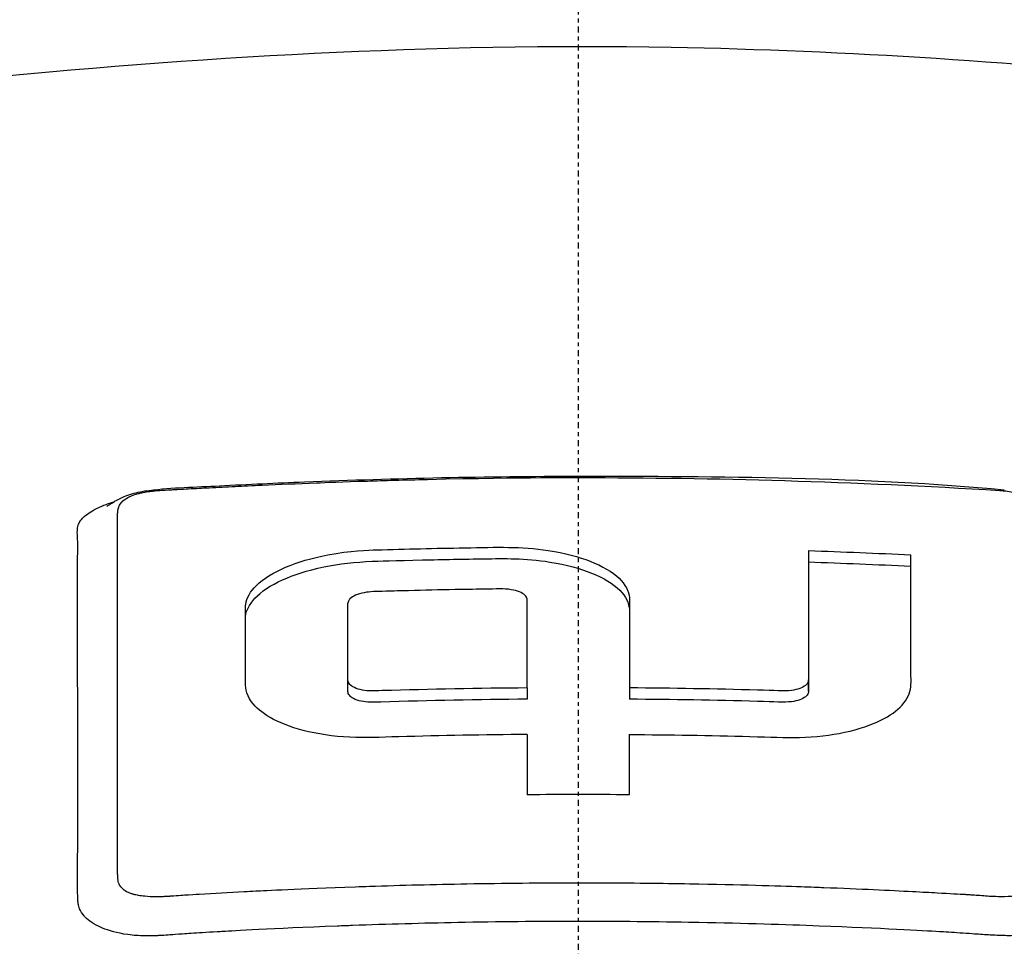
# Model space of a CAD drawing. Header units: millimetres. Extents: x 0 to 5219, y 0 to 2970.
# Tile 70 of 237: x 2779 to 2804, y 1003 to 1026. Entities that reach past the tile are written whole.
import ezdxf

# ---------------------------------------------------------------- set-up
doc = ezdxf.new("R2010")
doc.units = ezdxf.units.MM
doc.header["$LTSCALE"] = 0.2
doc.linetypes.add('CENTER2', pattern=[1.125, 0.75, -0.125, 0.125, -0.125])
doc.layers.add('02_Center Line', color=1, linetype='CENTER2')

# ---------------------------------------------------------------- blocks, each defined once
blk = doc.blocks.new('A$C04a8e599')
for p, q in [((0, 273.497), (0, 273.463)), ((10.664, 273.158), (10.664, 273.158)), ((-1.281, 270.127), (-1.281, 270.41)), ((-12.531, 269.918), (-12.531, 269.918)), ((-11.529, 270.092), (-11.531, 270.092)), ((-5.765, 268.394), (-5.765, 270.038)), ((-11.531, 269.386), (-11.531, 269.386)), ((-11.533, 269.195), (-11.533, 269.195)), ((-5.765, 268.112), (-5.765, 268.394)), ((5.765, 268.115), (5.765, 268.398)), ((-1.281, 268.199), (-1.281, 267.916)), ((1.281, 268.2), (1.281, 267.917)), ((-11.531, 267.777), (-11.53, 267.777)), ((-12.529, 267.604), (-12.529, 267.604))]:
    blk.add_line(p, q)
for centre, major_axis, ratio, start_param, end_param in [((-1.258, 128.002), (-0.02, 156.746), 0.000068, 0.480005, 0.500444), ((1.268, 127.998), (-0.011, -156.751), 0.000038, 2.641265, 2.661704), ((0.044, 166.643), (-139.821, -0.022), 0.707242, 4.703431, 4.721757)]:
    blk.add_ellipse(centre, major_axis=major_axis, ratio=ratio, start_param=start_param, end_param=end_param)
for points, knots in [([(-15.424, 283.408), (-9.643, 283.994), (-3.605, 284.341), (6.739, 284.152), (11.21, 283.845), (15.516, 283.409)], [0, 0, 0, 0, 1.779262, 1.779262, 3.10461, 3.10461, 3.10461, 3.10461]), ([(0.132, 252.922), (0.418, 252.922), (0.818, 252.923), (1.332, 252.928), (1.529, 252.93), (1.743, 252.932), (1.974, 252.935), (2.12, 252.937), (2.274, 252.94), (2.434, 252.942), (2.637, 252.946), (2.85, 252.95), (3.075, 252.954), (3.392, 252.961), (3.73, 252.969), (4.089, 252.979), (4.178, 252.982), (4.266, 252.984), (4.354, 252.987), (4.783, 252.999), (5.208, 253.014), (5.631, 253.029), (6.058, 253.045), (6.482, 253.063), (6.903, 253.082), (7.273, 253.098), (7.641, 253.116), (8.006, 253.135), (8.061, 253.138), (8.115, 253.141), (8.17, 253.144), (8.294, 253.15), (8.419, 253.157), (8.543, 253.164), (8.753, 253.175), (8.964, 253.187), (9.174, 253.199), (9.594, 253.224), (10.013, 253.25), (10.431, 253.278), (10.908, 253.309), (11.384, 253.342), (11.858, 253.378), (11.926, 253.383), (12.283, 253.409), (12.924, 253.46), (13.511, 253.507), (14.336, 253.576), (15.388, 253.676), (15.467, 253.684), (15.546, 253.692), (15.627, 253.7), (15.961, 253.732), (16.287, 253.765), (16.606, 253.797), (17.021, 253.84), (17.424, 253.884), (17.815, 253.927), (18.664, 254.021), (19.459, 254.117), (20.2, 254.211), (20.608, 254.263), (20.999, 254.315), (21.375, 254.366), (21.781, 254.421), (22.168, 254.475), (22.538, 254.528), (22.667, 254.547), (22.794, 254.566), (22.919, 254.584), (23.792, 254.712), (24.598, 254.84), (25.342, 254.963), (27.149, 255.264), (28.586, 255.543), (29.7, 255.772), (30.694, 255.977), (31.665, 256.192), (32.611, 256.417), (32.837, 256.47), (33.061, 256.524), (33.284, 256.579), (33.706, 256.683), (34.139, 256.792), (34.581, 256.908), (35.194, 257.069), (35.826, 257.241), (36.47, 257.427), (36.523, 257.442), (36.575, 257.457), (36.627, 257.473), (37.106, 257.612), (37.851, 257.832), (38.812, 258.146), (39.732, 258.447), (40.852, 258.835), (42.087, 259.327), (42.224, 259.382), (42.363, 259.438), (42.503, 259.495), (42.879, 259.649), (43.237, 259.801), (43.577, 259.952), (44.075, 260.172), (44.535, 260.387), (44.962, 260.598), (45.376, 260.801), (45.757, 261), (46.111, 261.193), (46.591, 261.455), (47.009, 261.701), (47.375, 261.929), (47.788, 262.186), (48.134, 262.42), (48.427, 262.628), (48.607, 262.757), (48.767, 262.876), (48.91, 262.984), (48.926, 262.997), (48.942, 263.009), (48.958, 263.021), (49.012, 263.063), (49.065, 263.105), (49.117, 263.145), (49.179, 263.195), (49.239, 263.243), (49.298, 263.291), (49.421, 263.391), (49.537, 263.489), (49.645, 263.583), (49.763, 263.686), (49.872, 263.785), (49.974, 263.88), (50.043, 263.944), (50.109, 264.007), (50.172, 264.069), (50.196, 264.092), (50.219, 264.116), (50.243, 264.139), (50.288, 264.184), (50.332, 264.229), (50.375, 264.272), (50.414, 264.313), (50.453, 264.353), (50.489, 264.392), (50.527, 264.432), (50.563, 264.471), (50.598, 264.509), (50.635, 264.551), (50.671, 264.591), (50.706, 264.63), (50.723, 264.65), (50.741, 264.67), (50.758, 264.689), (50.76, 264.692), (50.762, 264.694), (50.764, 264.697), (50.779, 264.714), (50.794, 264.732), (50.809, 264.749), (50.843, 264.789), (50.877, 264.829), (50.91, 264.87), (50.943, 264.909), (50.975, 264.949), (51.008, 264.99), (51.071, 265.069), (51.133, 265.149), (51.194, 265.232), (51.31, 265.387), (51.422, 265.549), (51.529, 265.717), (51.604, 265.835), (51.676, 265.956), (51.745, 266.08), (51.808, 266.193), (51.868, 266.308), (51.924, 266.425), (51.924, 266.426), (51.949, 266.474), (51.992, 266.57), (52.039, 266.675), (52.109, 266.837), (52.184, 267.057), (52.21, 267.132), (52.236, 267.215), (52.262, 267.304), (52.274, 267.346), (52.285, 267.387), (52.296, 267.427), (52.3, 267.443), (52.304, 267.459), (52.308, 267.475), (52.329, 267.562), (52.347, 267.644), (52.363, 267.723), (52.396, 267.898), (52.416, 268.052), (52.427, 268.185), (52.428, 268.196), (52.429, 268.207), (52.43, 268.218), (52.445, 268.41), (52.456, 268.692), (52.413, 269.064), (52.407, 269.113), (52.401, 269.161), (52.394, 269.209), (52.357, 269.461), (52.3, 269.706), (52.227, 269.943), (52.202, 270.026), (52.173, 270.111), (52.142, 270.198), (52.015, 270.55), (51.836, 270.932), (51.584, 271.342), (51.566, 271.371), (51.547, 271.401), (51.529, 271.43), (51.426, 271.592), (51.314, 271.754), (51.193, 271.915), (51.073, 272.077), (50.943, 272.237), (50.806, 272.397), (50.714, 272.504), (50.618, 272.61), (50.519, 272.716), (50.509, 272.727), (50.323, 272.941), (49.875, 273.349), (49.754, 273.459), (49.613, 273.584), (49.448, 273.722), (49.199, 273.93), (48.96, 274.117), (48.74, 274.281), (48.523, 274.443), (48.323, 274.584), (48.148, 274.704), (48.131, 274.715), (48.115, 274.727), (48.098, 274.738), (47.876, 274.889), (47.646, 275.04), (47.407, 275.189), (47.254, 275.284), (47.098, 275.38), (46.939, 275.474), (46.69, 275.622), (46.434, 275.768), (46.169, 275.914), (45.756, 276.141), (45.324, 276.365), (44.873, 276.585)], [0, 0, 0, 0, 0.015059, 0.015059, 0.015059, 0.02083, 0.02083, 0.02083, 0.024502, 0.024502, 0.024502, 0.02915, 0.02915, 0.02915, 0.035714, 0.035714, 0.035714, 0.03808, 0.03808, 0.03808, 0.049577, 0.049577, 0.049577, 0.061203, 0.061203, 0.061203, 0.071429, 0.071429, 0.071429, 0.072941, 0.072941, 0.072941, 0.076375, 0.076375, 0.076375, 0.082197, 0.082197, 0.082197, 0.093844, 0.093844, 0.093844, 0.107143, 0.107143, 0.107143, 0.125154, 0.125154, 0.125154, 0.141628, 0.141628, 0.141628, 0.142857, 0.142857, 0.142857, 0.150854, 0.150854, 0.150854, 0.161237, 0.161237, 0.161237, 0.183787, 0.183787, 0.183787, 0.196194, 0.196194, 0.196194, 0.209594, 0.209594, 0.209594, 0.214286, 0.214286, 0.214286, 0.235121, 0.235121, 0.235121, 0.285714, 0.285714, 0.285714, 0.318661, 0.318661, 0.318661, 0.326531, 0.326531, 0.326531, 0.342858, 0.342858, 0.342858, 0.36551, 0.36551, 0.36551, 0.367347, 0.367347, 0.367347, 0.406881, 0.406881, 0.406881, 0.444765, 0.444765, 0.444765, 0.44898, 0.44898, 0.44898, 0.464755, 0.464755, 0.464755, 0.487841, 0.487841, 0.487841, 0.510204, 0.510204, 0.510204, 0.531268, 0.531268, 0.531268, 0.55507, 0.55507, 0.55507, 0.569739, 0.569739, 0.569739, 0.571429, 0.571429, 0.571429, 0.574695, 0.574695, 0.574695, 0.578627, 0.578627, 0.578627, 0.586875, 0.586875, 0.586875, 0.595801, 0.595801, 0.595801, 0.601849, 0.601849, 0.601849, 0.604183, 0.604183, 0.604183, 0.608765, 0.608765, 0.608765, 0.613067, 0.613067, 0.613067, 0.617482, 0.617482, 0.617482, 0.622229, 0.622229, 0.622229, 0.624689, 0.624689, 0.624689, 0.625, 0.625, 0.625, 0.626857, 0.626857, 0.626857, 0.631038, 0.631038, 0.631038, 0.635137, 0.635137, 0.635137, 0.643106, 0.643106, 0.643106, 0.65824, 0.65824, 0.65824, 0.668893, 0.668893, 0.668893, 0.678571, 0.678571, 0.678571, 0.689431, 0.689431, 0.689431, 0.701281, 0.701281, 0.701281, 0.705357, 0.705357, 0.705357, 0.708515, 0.708515, 0.708515, 0.709766, 0.709766, 0.709766, 0.71667, 0.71667, 0.71667, 0.732143, 0.732143, 0.732143, 0.733637, 0.733637, 0.733637, 0.758929, 0.758929, 0.758929, 0.763229, 0.763229, 0.763229, 0.785714, 0.785714, 0.785714, 0.794183, 0.794183, 0.794183, 0.828571, 0.828571, 0.828571, 0.831278, 0.831278, 0.831278, 0.846339, 0.846339, 0.846339, 0.861401, 0.861401, 0.861401, 0.871429, 0.871429, 0.871429, 0.896736, 0.896736, 0.896736, 0.903571, 0.903571, 0.903571, 0.919754, 0.919754, 0.919754, 0.935714, 0.935714, 0.935714, 0.936836, 0.936836, 0.936836, 0.951858, 0.951858, 0.951858, 0.961487, 0.961487, 0.961487, 0.97651, 0.97651, 0.97651, 1, 1, 1, 1]), ([(-44.206, 276.166), (-45.16, 275.635), (-46.035, 275.08), (-47.544, 273.933), (-48.171, 273.352), (-49.688, 271.589), (-50.228, 270.376), (-50.29, 268.352), (-50.093, 267.547), (-48.818, 265.089), (-46.865, 263.179), (-39.976, 259.791), (-35.782, 258.305), (-26.807, 256.267), (-23.109, 255.624), (-16.479, 254.769), (-13.649, 254.486), (-8.648, 254.123), (-6.474, 254.007), (-2.833, 253.891), (-1.355, 253.866), (0.132, 253.867)], [-13.245772, -13.245772, -13.245772, -13.245772, -12.251128, -12.251128, -11.274972, -11.274972, -9.337784, -9.337784, -8.051587, -8.051587, -5.366006, -5.366006, -3.267179, -3.267179, -1.993957, -1.993957, -1.102626, -1.102626, -0.445934, -0.445934, 0, 0, 0, 0]), ([(0.132, 253.867), (1.588, 253.868), (3.032, 253.894), (6.637, 254.01), (8.81, 254.127), (13.807, 254.492), (16.636, 254.776), (23.282, 255.636), (26.998, 256.285), (35.953, 258.328), (40.148, 259.818), (44.861, 262.152), (46.268, 263.032), (49.246, 265.494), (50.629, 267.425), (50.164, 270.779), (49.568, 271.911), (47.531, 274.12), (46.089, 275.184), (44.253, 276.193)], [-11.810839, -11.810839, -11.810839, -11.810839, -11.321097, -11.321097, -10.584313, -10.584313, -9.583134, -9.583134, -8.1452, -8.1452, -5.796116, -5.796116, -4.481204, -4.481204, -2.2786, -2.2786, -1.145056, -1.145056, -0.000001, -0.000001, -0.000001, -0.000001]), ([(0.132, 252.922), (-0.449, 252.921), (-1.566, 252.922), (-3.21, 252.959), (-3.739, 252.971), (-4.252, 252.985), (-4.75, 253.001), (-5.367, 253.021), (-5.96, 253.044), (-6.529, 253.069), (-6.98, 253.088), (-8.081, 253.135), (-9.809, 253.244), (-11.136, 253.327), (-12.208, 253.41), (-13.036, 253.477), (-13.077, 253.481), (-13.118, 253.484), (-13.159, 253.487), (-15.539, 253.683), (-17.58, 253.901), (-19.303, 254.111), (-19.337, 254.115), (-20.365, 254.231), (-22.31, 254.509), (-22.318, 254.51), (-22.326, 254.512), (-22.334, 254.513), (-24.057, 254.76), (-25.02, 254.926), (-25.289, 254.971), (-27.177, 255.285), (-29.001, 255.633), (-30.748, 256.013), (-30.788, 256.022), (-30.827, 256.03), (-30.866, 256.039), (-31.016, 256.071), (-32.185, 256.312), (-34.187, 256.828), (-34.717, 256.964), (-35.303, 257.12), (-35.937, 257.299), (-36.8, 257.542), (-37.523, 257.762), (-38.124, 257.952), (-39.475, 258.38), (-40.218, 258.656), (-40.472, 258.748), (-41.591, 259.153), (-42.431, 259.497), (-43.054, 259.765), (-43.725, 260.053), (-44.145, 260.251), (-44.358, 260.352), (-45.382, 260.837), (-46.114, 261.24), (-46.638, 261.546), (-47.062, 261.792), (-47.35, 261.975), (-47.528, 262.09), (-47.81, 262.27), (-48.272, 262.572), (-48.835, 263.003), (-49.143, 263.239), (-49.388, 263.444), (-49.584, 263.616), (-49.727, 263.741), (-49.844, 263.849), (-49.938, 263.938), (-50.155, 264.143), (-50.477, 264.458), (-50.834, 264.889), (-51.29, 265.439), (-51.471, 265.764), (-51.524, 265.853), (-51.534, 265.868), (-51.543, 265.884), (-51.552, 265.899), (-51.928, 266.535), (-52.17, 267.177), (-52.276, 267.822), (-52.295, 267.937), (-52.314, 268.074), (-52.325, 268.231), (-52.338, 268.402), (-52.343, 268.597), (-52.332, 268.817), (-52.302, 269.377), (-52.198, 269.706), (-52.171, 269.805), (-52.101, 270.061), (-52.009, 270.317), (-51.896, 270.572), (-51.72, 270.969), (-51.492, 271.365), (-51.212, 271.757), (-50.909, 272.184), (-50.58, 272.558), (-50.266, 272.878), (-49.96, 273.19), (-49.668, 273.453), (-49.414, 273.669), (-48.786, 274.201), (-48.122, 274.672), (-47.478, 275.084), (-47.246, 275.233), (-47.016, 275.374), (-46.791, 275.508)], [-1, -1, -1, -1, -0.96875, -0.96875, -0.96875, -0.9547937, -0.9547937, -0.9547937, -0.9375, -0.9375, -0.9375, -0.90625, -0.90625, -0.90625, -0.875, -0.875, -0.875, -0.8739463, -0.8739463, -0.8739463, -0.8125, -0.8125, -0.8125, -0.7813822, -0.7813822, -0.7813822, -0.78125, -0.78125, -0.78125, -0.75, -0.75, -0.75, -0.6888795, -0.6888795, -0.6888795, -0.6875, -0.6875, -0.6875, -0.6380723, -0.6380723, -0.6380723, -0.625, -0.625, -0.625, -0.6057577, -0.6057577, -0.6057577, -0.5625, -0.5625, -0.5625, -0.5324119, -0.5324119, -0.5324119, -0.5, -0.5, -0.5, -0.4654336, -0.4654336, -0.4654336, -0.4375, -0.4375, -0.4375, -0.40625, -0.40625, -0.40625, -0.3881699, -0.3881699, -0.3881699, -0.375, -0.375, -0.375, -0.34375, -0.34375, -0.34375, -0.3125, -0.3125, -0.3125, -0.3110249, -0.3110249, -0.3110249, -0.25, -0.25, -0.25, -0.2349777, -0.2349777, -0.2349777, -0.21875, -0.21875, -0.21875, -0.1875, -0.1875, -0.1875, -0.1630802, -0.1630802, -0.1630802, -0.125, -0.125, -0.125, -0.0933033, -0.0933033, -0.0933033, -0.0625, -0.0625, -0.0625, -0.0165509, -0.0165509, -0.0165509, 0, 0, 0, 0]), ([(-11.799, 272.745), (-11.799, 272.745), (-11.796, 272.746), (-11.786, 272.753), (-11.78, 272.756), (-11.765, 272.766), (-11.755, 272.773), (-11.732, 272.788), (-11.718, 272.797), (-11.69, 272.815), (-11.674, 272.825), (-11.627, 272.854), (-11.595, 272.874), (-11.435, 272.962), (-11.306, 273.016), (-11.033, 273.097), (-10.887, 273.124), (-10.16, 273.217), (-9.567, 273.226), (-8.269, 273.294), (-7.559, 273.327), (-4.567, 273.448), (-2.283, 273.496), (0, 273.497)], [1.221146, 1.221146, 1.221146, 1.221146, 1.228992, 1.228992, 1.23452, 1.23452, 1.240072, 1.240072, 1.245636, 1.245636, 1.251178, 1.251178, 1.262323, 1.262323, 1.306641, 1.306641, 1.350901, 1.350901, 1.527532, 1.527532, 1.740892, 1.740892, 2.425887, 2.425887, 2.425887, 2.425887]), ([(-10.556, 273.136), (-10.455, 273.144), (-10.328, 273.152), (-10.173, 273.16), (-10.157, 273.161), (-10.139, 273.161), (-10.122, 273.162), (-10.094, 273.164), (-10.066, 273.165), (-10.04, 273.167), (-9.919, 273.173), (-9.824, 273.179), (-9.753, 273.182), (-9.578, 273.192), (-9.405, 273.201), (-9.234, 273.21), (-9.017, 273.221), (-8.803, 273.232), (-8.591, 273.242), (-8.373, 273.253), (-8.147, 273.264), (-7.913, 273.274), (-7.487, 273.294), (-7.034, 273.313), (-6.554, 273.331), (-6.327, 273.34), (-5.901, 273.357), (-5.277, 273.376), (-4.862, 273.39), (-4.36, 273.404), (-3.771, 273.418), (-1.264, 273.475), (-0.005, 273.463), (0, 273.463)], [0.8694294, 0.8694294, 0.8694294, 0.8694294, 0.8733039, 0.8733039, 0.8733039, 0.8737245, 0.8737245, 0.8737245, 0.8747406, 0.8747406, 0.8747406, 0.8794643, 0.8794643, 0.8794643, 0.8853665, 0.8853665, 0.8853665, 0.8928571, 0.8928571, 0.8928571, 0.9023572, 0.9023572, 0.9023572, 0.9196429, 0.9196429, 0.9196429, 0.9357416, 0.9357416, 0.9357416, 0.9464286, 0.9464286, 0.9464286, 1, 1, 1, 1]), ([(0, 273.463), (0.016, 273.462), (0.032, 273.462), (0.048, 273.462), (3.384, 273.463), (6.882, 273.367), (10.549, 273.142)], [-1, -1, -1, -1, -0.995181, -0.995181, -0.995181, 0, 0, 0, 0]), ([(-11.531, 265.941), (-11.531, 266.119), (-11.531, 266.456), (-11.531, 266.937), (-11.531, 266.962), (-11.531, 266.987), (-11.531, 267.012), (-11.531, 267.486), (-11.531, 267.908), (-11.531, 268.284), (-11.531, 268.773), (-11.531, 269.184), (-11.531, 269.52), (-11.531, 270.17), (-11.531, 270.544), (-11.531, 270.675), (-11.531, 270.747), (-11.531, 270.819), (-11.531, 270.89), (-11.53, 271.111), (-11.531, 271.328), (-11.531, 271.544), (-11.531, 271.63), (-11.531, 271.772), (-11.532, 271.968), (-11.532, 272.015), (-11.532, 272.062), (-11.532, 272.11), (-11.532, 272.2), (-11.533, 272.292), (-11.532, 272.385), (-11.532, 272.425), (-11.531, 272.46), (-11.531, 272.488), (-11.531, 272.496), (-11.53, 272.504), (-11.53, 272.511), (-11.529, 272.554), (-11.528, 272.581), (-11.527, 272.592), (-11.524, 272.633), (-11.518, 272.668), (-11.509, 272.698), (-11.509, 272.7), (-11.508, 272.702), (-11.507, 272.705), (-11.499, 272.733), (-11.486, 272.765), (-11.462, 272.801), (-11.462, 272.801), (-11.457, 272.811), (-11.442, 272.83), (-11.428, 272.847), (-11.407, 272.87), (-11.371, 272.899), (-11.335, 272.928), (-11.291, 272.955), (-11.238, 272.981), (-11.236, 272.982), (-11.233, 272.983), (-11.231, 272.985), (-11.228, 272.986), (-11.224, 272.988), (-11.221, 272.989), (-11.208, 272.995), (-11.149, 273.027), (-11.008, 273.064), (-10.986, 273.069), (-10.959, 273.076), (-10.926, 273.083), (-10.881, 273.093), (-10.824, 273.104), (-10.756, 273.114), (-10.736, 273.117), (-10.712, 273.12), (-10.684, 273.123), (-10.648, 273.127), (-10.605, 273.132), (-10.556, 273.136)], [0.6517857, 0.6517857, 0.6517857, 0.6517857, 0.6785714, 0.6785714, 0.6785714, 0.6797281, 0.6797281, 0.6797281, 0.7017453, 0.7017453, 0.7017453, 0.7303747, 0.7303747, 0.7303747, 0.7857143, 0.7857143, 0.7857143, 0.7922841, 0.7922841, 0.7922841, 0.8125, 0.8125, 0.8125, 0.8258929, 0.8258929, 0.8258929, 0.8305652, 0.8305652, 0.8305652, 0.8392857, 0.8392857, 0.8392857, 0.8426339, 0.8426339, 0.8426339, 0.8431179, 0.8431179, 0.8431179, 0.8459821, 0.8459821, 0.8459821, 0.8493304, 0.8493304, 0.8493304, 0.8496066, 0.8496066, 0.8496066, 0.8526786, 0.8526786, 0.8526786, 0.8544889, 0.8544889, 0.8544889, 0.8560268, 0.8560268, 0.8560268, 0.8590434, 0.8590434, 0.8590434, 0.8591891, 0.8591891, 0.8591891, 0.859375, 0.859375, 0.859375, 0.8627232, 0.8627232, 0.8627232, 0.8641237, 0.8641237, 0.8641237, 0.8660714, 0.8660714, 0.8660714, 0.8675382, 0.8675382, 0.8675382, 0.8694294, 0.8694294, 0.8694294, 0.8694294]), ([(10.549, 273.142), (10.557, 273.141), (10.566, 273.141), (10.576, 273.14), (10.643, 273.135), (10.751, 273.125), (10.886, 273.097), (11.02, 273.068), (11.116, 273.035), (11.182, 273.009), (11.195, 273.003), (11.213, 272.996), (11.234, 272.986), (11.237, 272.985), (11.241, 272.983), (11.245, 272.981), (11.265, 272.972), (11.284, 272.962), (11.302, 272.952), (11.336, 272.933), (11.366, 272.914), (11.392, 272.895), (11.394, 272.893), (11.396, 272.891), (11.399, 272.889), (11.406, 272.884), (11.414, 272.877), (11.422, 272.87), (11.436, 272.857), (11.452, 272.842), (11.467, 272.823), (11.491, 272.793), (11.502, 272.771), (11.508, 272.756), (11.514, 272.742), (11.518, 272.73), (11.522, 272.718), (11.523, 272.714), (11.524, 272.71), (11.525, 272.705), (11.527, 272.696), (11.528, 272.686), (11.53, 272.677), (11.533, 272.661), (11.535, 272.635), (11.535, 272.598), (11.535, 272.588), (11.535, 272.575), (11.534, 272.558), (11.533, 272.537), (11.533, 272.524), (11.532, 272.518), (11.531, 272.495), (11.531, 272.469), (11.531, 272.439), (11.531, 272.357), (11.531, 272.276), (11.532, 272.196), (11.532, 272.192), (11.531, 272.165), (11.531, 272.116), (11.531, 272.068), (11.531, 271.999), (11.531, 271.907), (11.531, 271.798), (11.531, 271.699), (11.531, 271.611), (11.531, 271.408), (11.53, 271.203), (11.531, 270.996), (11.531, 270.963), (11.531, 270.929), (11.531, 270.896), (11.531, 270.45), (11.531, 269.994), (11.531, 269.526), (11.531, 269.377), (11.531, 269.226), (11.531, 269.075)], [0, 0, 0, 0, 0.000653, 0.000653, 0.000653, 0.005102, 0.005102, 0.005102, 0.0102041, 0.0102041, 0.0102041, 0.011299, 0.011299, 0.011299, 0.0114796, 0.0114796, 0.0114796, 0.0127551, 0.0127551, 0.0127551, 0.0150826, 0.0150826, 0.0150826, 0.0153061, 0.0153061, 0.0153061, 0.0162303, 0.0162303, 0.0162303, 0.0178571, 0.0178571, 0.0178571, 0.0204082, 0.0204082, 0.0204082, 0.0218085, 0.0218085, 0.0218085, 0.0222805, 0.0222805, 0.0222805, 0.0233236, 0.0233236, 0.0233236, 0.0262391, 0.0262391, 0.0262391, 0.0276968, 0.0276968, 0.0276968, 0.0291545, 0.0291545, 0.0291545, 0.03207, 0.03207, 0.03207, 0.0408163, 0.0408163, 0.0408163, 0.0459881, 0.0459881, 0.0459881, 0.0510204, 0.0510204, 0.0510204, 0.0612245, 0.0612245, 0.0612245, 0.0816327, 0.0816327, 0.0816327, 0.0847392, 0.0847392, 0.0847392, 0.1263051, 0.1263051, 0.1263051, 0.139546, 0.139546, 0.139546, 0.139546]), ([(-12.529, 265.155), (-12.529, 265.435), (-12.529, 265.881), (-12.529, 266.48), (-12.529, 266.874), (-12.529, 267.335), (-12.529, 267.849), (-12.529, 268.238), (-12.53, 268.656), (-12.53, 269.103), (-12.53, 269.12), (-12.53, 269.137), (-12.53, 269.154), (-12.53, 269.561), (-12.531, 269.851), (-12.531, 270.033), (-12.531, 270.264), (-12.531, 270.45), (-12.531, 270.595), (-12.53, 270.807), (-12.531, 270.93), (-12.531, 270.968), (-12.532, 271.51), (-12.525, 271.786), (-12.526, 271.82), (-12.527, 271.841), (-12.528, 271.859), (-12.529, 271.874), (-12.529, 271.9), (-12.531, 271.918), (-12.531, 271.93), (-12.532, 271.946), (-12.537, 272.001), (-12.538, 272.095), (-12.538, 272.141), (-12.535, 272.177), (-12.531, 272.204), (-12.522, 272.26), (-12.507, 272.294), (-12.502, 272.307), (-12.496, 272.323), (-12.484, 272.353), (-12.449, 272.399), (-12.42, 272.436), (-12.389, 272.467), (-12.363, 272.489), (-12.315, 272.532), (-12.26, 272.571), (-12.203, 272.606), (-12.145, 272.642), (-12.078, 272.679), (-11.999, 272.716), (-11.959, 272.734), (-11.92, 272.751), (-11.883, 272.766), (-11.88, 272.768), (-11.877, 272.769), (-11.874, 272.77), (-11.833, 272.786), (-11.794, 272.801), (-11.756, 272.814), (-11.708, 272.831), (-11.662, 272.845), (-11.62, 272.858)], [-0.35, -0.35, -0.35, -0.35, -0.3036755, -0.3036755, -0.3036755, -0.273124, -0.273124, -0.273124, -0.25, -0.25, -0.25, -0.248947, -0.248947, -0.248947, -0.2232143, -0.2232143, -0.2232143, -0.2123203, -0.2123203, -0.2123203, -0.1964286, -0.1964286, -0.1964286, -0.1696429, -0.1696429, -0.1696429, -0.1683773, -0.1683773, -0.1683773, -0.1662946, -0.1662946, -0.1662946, -0.1629464, -0.1629464, -0.1629464, -0.1595982, -0.1595982, -0.1595982, -0.15625, -0.15625, -0.15625, -0.1533801, -0.1533801, -0.1533801, -0.1505102, -0.1505102, -0.1505102, -0.1466837, -0.1466837, -0.1466837, -0.1428571, -0.1428571, -0.1428571, -0.1409439, -0.1409439, -0.1409439, -0.1408082, -0.1408082, -0.1408082, -0.1390306, -0.1390306, -0.1390306, -0.1376667, -0.1376667, -0.1376667, -0.1376667]), ([(-1.281, 267.034), (-2.351, 267.025), (-3.42, 267.006), (-4.969, 266.964), (-5.301, 266.943), (-6.135, 266.985), (-6.532, 267.044), (-7.207, 267.22), (-7.487, 267.33), (-7.915, 267.577), (-8.072, 267.709), (-8.331, 268.062), (-8.328, 268.237), (-8.328, 268.863), (-8.328, 269.334), (-8.328, 270.034), (-8.337, 270.184), (-8.298, 270.455), (-8.208, 270.613), (-7.883, 270.932), (-7.636, 271.085), (-7.022, 271.348), (-6.663, 271.454), (-5.708, 271.635), (-5.242, 271.648), (-4.314, 271.676), (-3.578, 271.693), (-2.022, 271.719), (-1.439, 271.745), (-0.333, 271.576), (0.017, 271.48), (0.606, 271.25), (0.852, 271.105), (1.18, 270.789), (1.267, 270.624), (1.286, 270.375), (1.281, 270.204), (1.281, 269.399), (1.281, 268.807), (1.281, 268.2)], [0, 0, 0, 0, 0.320879, 0.320879, 0.465091, 0.465091, 0.61047, 0.61047, 0.741214, 0.741214, 0.858961, 0.858961, 1.03352, 1.03352, 1.617694, 1.617694, 1.920655, 1.920655, 2.361582, 2.361582, 2.851357, 2.851357, 3.338051, 3.338051, 4.028869, 4.028869, 6.65642, 6.65642, 9.591035, 9.591035, 11.360377, 11.360377, 13.298144, 13.298144, 15.132878, 15.132878, 16.008781, 16.008781, 18.211527, 18.211527, 18.211527, 18.211527]), ([(5.765, 271.635), (5.765, 271.603), (5.765, 271.572), (5.765, 271.508), (5.765, 271.477), (5.765, 271.381), (5.765, 271.318), (5.765, 271.126), (5.765, 270.997), (5.765, 270.609), (5.765, 270.347), (5.765, 269.549), (5.765, 269.004), (5.765, 268.426), (5.765, 268.411), (5.765, 268.398)], [-1.5665342, -1.5665342, -1.5665342, -1.5665342, -1.5374875, -1.5374875, -1.5084406, -1.5084406, -1.4503495, -1.4503495, -1.3341837, -1.3341837, -1.1019292, -1.1019292, -0.6379049, -0.6379049, -0.6218608, -0.6218608, -0.6218608, -0.6218608]), ([(5.765, 271.635), (6.192, 271.62), (6.62, 271.604), (7.474, 271.569), (7.901, 271.55), (8.328, 271.53)], [0.000089, 0.000089, 0.000089, 0.000089, 0.1283387, 0.1283387, 0.2565897, 0.2565897, 0.2565897, 0.2565897]), ([(-8.328, 268.311), (-8.328, 268.86), (-8.328, 269.394), (-8.328, 269.982), (-8.331, 270.189), (-7.934, 270.611), (-7.699, 270.767), (-7.128, 271.026), (-6.784, 271.14), (-5.985, 271.305), (-5.574, 271.353), (-5.039, 271.371), (-4.557, 271.386), (-3.381, 271.413), (-2.861, 271.423), (-1.865, 271.437), (-1.336, 271.45), (-0.294, 271.284), (0.053, 271.186), (0.635, 270.952), (0.875, 270.806), (1.192, 270.489), (1.273, 270.323), (1.283, 270.094), (1.281, 269.916), (1.281, 269.194), (1.281, 268.703), (1.281, 268.2)], [1.0925472, 1.0925472, 1.0925472, 1.0925472, 1.6022083, 1.6022083, 1.6672592, 1.6672592, 1.7107814, 1.7107814, 1.7505755, 1.7505755, 1.7873214, 1.7873214, 1.7978208, 1.7978208, 1.8061265, 1.8061265, 1.813737, 1.813737, 1.8187304, 1.8187304, 1.8241808, 1.8241808, 1.8293383, 1.8293383, 1.8312004, 1.8312004, 1.8349099, 1.8349099, 1.8349099, 1.8349099]), ([(1.281, 267.035), (2.287, 267.027), (3.293, 267.01), (4.821, 266.971), (5.166, 266.95), (5.935, 266.971), (6.316, 267.014), (7.041, 267.168), (7.344, 267.276), (7.802, 267.504), (7.98, 267.632), (8.236, 267.914), (8.309, 268.066), (8.333, 268.308), (8.328, 268.426), (8.328, 269.117), (8.328, 269.616), (8.328, 270.346), (8.328, 270.587), (8.328, 270.944), (8.328, 271.062), (8.328, 271.238), (8.328, 271.297), (8.328, 271.384), (8.328, 271.413), (8.328, 271.472), (8.328, 271.501), (8.328, 271.53)], [-2.334866, -2.334866, -2.334866, -2.334866, -1.936193, -1.936193, -1.729087, -1.729087, -1.509443, -1.509443, -1.274072, -1.274072, -1.048912, -1.048912, -0.819829, -0.819829, -0.696027, -0.696027, -0.3484, -0.3484, -0.174268, -0.174268, -0.087149, -0.087149, -0.043578, -0.043578, -0.02179, -0.02179, -0.000001, -0.000001, -0.000001, -0.000001]), ([(5.765, 271.352), (6.19, 271.337), (6.614, 271.321), (7.469, 271.286), (7.898, 271.267), (8.328, 271.247)], [0.000089, 0.000089, 0.000089, 0.000089, 0.1275761, 0.1275761, 0.2565897, 0.2565897, 0.2565897, 0.2565897]), ([(-1.281, 268.199), (-1.281, 268.929), (-1.281, 269.636), (-1.281, 270.363), (-1.28, 270.401), (-1.285, 270.455), (-1.302, 270.488), (-1.366, 270.55), (-1.412, 270.578), (-1.53, 270.626), (-1.602, 270.645), (-1.86, 270.687), (-2.032, 270.675), (-2.616, 270.667), (-2.85, 270.663), (-3.472, 270.651), (-3.859, 270.643), (-4.437, 270.628), (-4.628, 270.623), (-5.072, 270.61), (-5.206, 270.612), (-5.44, 270.566), (-5.514, 270.544), (-5.634, 270.491), (-5.681, 270.461), (-5.731, 270.41), (-5.744, 270.392), (-5.761, 270.356), (-5.765, 270.339), (-5.765, 270.321)], [0.000001, 0.000001, 0.000001, 0.000001, 0.489571, 0.489571, 0.520795, 0.520795, 0.575938, 0.575938, 0.63212, 0.63212, 0.689892, 0.689892, 0.822191, 0.822191, 0.910467, 0.910467, 1.056592, 1.056592, 1.128541, 1.128541, 1.224346, 1.224346, 1.274574, 1.274574, 1.322423, 1.322423, 1.348031, 1.348031, 1.372516, 1.372516, 1.372516, 1.372516]), ([(-5.765, 268.394), (-5.766, 268.412), (-5.765, 268.438), (-5.765, 269.111), (-5.765, 269.725), (-5.765, 270.321)], [-0.4565067, -0.4565067, -0.4565067, -0.4565067, -0.427696, -0.427696, 0, 0, 0, 0]), ([(-1.281, 268.199), (-2.489, 268.189), (-3.697, 268.167), (-5.039, 268.127), (-5.107, 268.123), (-5.25, 268.124), (-5.33, 268.131), (-5.48, 268.159), (-5.548, 268.18), (-5.653, 268.229), (-5.692, 268.256), (-5.746, 268.316), (-5.761, 268.348), (-5.765, 268.385), (-5.765, 268.389), (-5.765, 268.394)], [-1.2861392, -1.2861392, -1.2861392, -1.2861392, -0.7985141, -0.7985141, -0.7439705, -0.7439705, -0.6712513, -0.6712513, -0.5962579, -0.5962579, -0.530286, -0.530286, -0.4647118, -0.4647118, -0.4565101, -0.4565101, -0.4565101, -0.4565101]), ([(5.765, 268.495), (5.765, 268.385), (5.765, 268.274), (5.765, 268.115), (5.766, 268.094), (5.745, 268.035), (5.721, 268.005), (5.65, 267.948), (5.602, 267.923), (5.484, 267.881), (5.415, 267.865), (5.141, 267.829), (4.928, 267.85), (3.417, 267.891), (2.349, 267.909), (1.281, 267.917)], [-0.730469, -0.730469, -0.730469, -0.730469, -0.6379049, -0.6379049, -0.5983911, -0.5983911, -0.5523387, -0.5523387, -0.5036873, -0.5036873, -0.4536396, -0.4536396, -0.3203772, -0.3203772, 0, 0, 0, 0]), ([(5.765, 268.398), (5.764, 268.38), (5.762, 268.366), (5.745, 268.318), (5.721, 268.288), (5.65, 268.231), (5.602, 268.206), (5.484, 268.163), (5.415, 268.148), (5.141, 268.112), (4.928, 268.133), (3.417, 268.174), (2.349, 268.192), (1.281, 268.2)], [-0.6218581, -0.6218581, -0.6218581, -0.6218581, -0.5983911, -0.5983911, -0.5523387, -0.5523387, -0.5036873, -0.5036873, -0.4536396, -0.4536396, -0.3203772, -0.3203772, 0, 0, 0, 0]), ([(-1.281, 267.916), (-2.502, 267.906), (-3.722, 267.883), (-5.075, 267.843), (-5.133, 267.839), (-5.284, 267.844), (-5.362, 267.852), (-5.506, 267.883), (-5.57, 267.905), (-5.668, 267.956), (-5.704, 267.984), (-5.753, 268.045), (-5.765, 268.077), (-5.765, 268.111), (-5.765, 268.111), (-5.765, 268.112)], [-3.692206, -3.692206, -3.692206, -3.692206, -1.662218, -1.662218, -1.442011, -1.442011, -1.186531, -1.186531, -0.926976, -0.926976, -0.696056, -0.696056, -0.461968, -0.461968, -0.46043, -0.46043, -0.46043, -0.46043]), ([(0.102, 249.582), (0.112, 249.582), (0.122, 249.582), (0.132, 249.582), (3.823, 249.585), (7.505, 249.701), (11.112, 249.905), (14.719, 250.109), (18.252, 250.405), (21.643, 250.789), (23.263, 250.972), (24.851, 251.175), (26.4, 251.396), (27.949, 251.618), (29.459, 251.859), (30.924, 252.118), (31.331, 252.189), (31.734, 252.263), (32.134, 252.337), (32.454, 252.397), (32.772, 252.458), (33.088, 252.519), (33.797, 252.657), (34.494, 252.8), (35.179, 252.947), (36.547, 253.24), (37.864, 253.55), (39.121, 253.876), (39.354, 253.936), (39.584, 253.997), (39.813, 254.058), (40.202, 254.162), (40.585, 254.268), (40.961, 254.375), (41.56, 254.545), (42.142, 254.719), (42.709, 254.896), (43.843, 255.25), (44.913, 255.618), (45.917, 255.999), (46.009, 256.034), (46.102, 256.07), (46.193, 256.105), (47.093, 256.453), (47.937, 256.811), (48.723, 257.178), (49.589, 257.582), (50.384, 257.997), (51.104, 258.422), (51.799, 258.832), (52.428, 259.249), (52.983, 259.674), (53.524, 260.087), (53.996, 260.507), (54.393, 260.933), (54.405, 260.945), (54.415, 260.957), (54.426, 260.968), (54.831, 261.407), (55.158, 261.851), (55.406, 262.297), (55.641, 262.719), (55.806, 263.142), (55.901, 263.561), (56.057, 264.25), (56.024, 264.929), (55.826, 265.606), (55.773, 265.789), (55.707, 265.971), (55.63, 266.154), (55.615, 266.189), (55.6, 266.224), (55.584, 266.259), (55.487, 266.477), (55.373, 266.695), (55.243, 266.913), (55.064, 267.211), (54.854, 267.509), (54.614, 267.805)], [0, 0, 0, 0, 0.0002405, 0.0002405, 0.0002405, 0.087999, 0.087999, 0.087999, 0.1757575, 0.1757575, 0.1757575, 0.2176964, 0.2176964, 0.2176964, 0.2596353, 0.2596353, 0.2596353, 0.2712771, 0.2712771, 0.2712771, 0.2806048, 0.2806048, 0.2806048, 0.3015742, 0.3015742, 0.3015742, 0.3435132, 0.3435132, 0.3435132, 0.3512745, 0.3512745, 0.3512745, 0.3644826, 0.3644826, 0.3644826, 0.3854521, 0.3854521, 0.3854521, 0.427391, 0.427391, 0.427391, 0.4312716, 0.4312716, 0.4312716, 0.46933, 0.46933, 0.46933, 0.5112689, 0.5112689, 0.5112689, 0.5518142, 0.5518142, 0.5518142, 0.591266, 0.591266, 0.591266, 0.5923596, 0.5923596, 0.5923596, 0.632905, 0.632905, 0.632905, 0.6712635, 0.6712635, 0.6712635, 0.7342684, 0.7342684, 0.7342684, 0.7512605, 0.7512605, 0.7512605, 0.754541, 0.754541, 0.754541, 0.7748137, 0.7748137, 0.7748137, 0.8026354, 0.8026354, 0.8026354, 0.8026354]), ([(-11.202, 263.056), (-11.217, 263.062), (-11.231, 263.067), (-11.243, 263.072), (-11.253, 263.076), (-11.267, 263.082), (-11.284, 263.089), (-11.296, 263.094), (-11.303, 263.098), (-11.306, 263.099), (-11.347, 263.123), (-11.385, 263.152), (-11.417, 263.185), (-11.443, 263.212), (-11.463, 263.239), (-11.479, 263.263), (-11.483, 263.269), (-11.486, 263.275), (-11.489, 263.281), (-11.493, 263.289), (-11.496, 263.297), (-11.499, 263.305), (-11.505, 263.328), (-11.518, 263.369), (-11.523, 263.429), (-11.525, 263.445), (-11.527, 263.474), (-11.528, 263.517), (-11.528, 263.531), (-11.529, 263.544), (-11.529, 263.556), (-11.529, 263.575), (-11.529, 263.591), (-11.529, 263.604), (-11.529, 263.605), (-11.528, 263.614), (-11.529, 263.632), (-11.529, 263.643), (-11.529, 263.657), (-11.529, 263.675), (-11.529, 263.686), (-11.529, 263.704), (-11.529, 263.728), (-11.529, 263.736), (-11.53, 263.777), (-11.531, 263.85), (-11.532, 264.011), (-11.531, 264.171), (-11.531, 264.33), (-11.532, 264.528), (-11.531, 264.725), (-11.531, 264.92), (-11.531, 264.92), (-11.531, 265.094), (-11.531, 265.434), (-11.531, 265.482), (-11.531, 265.569), (-11.531, 265.694), (-11.531, 265.764), (-11.531, 265.847), (-11.531, 265.941)], [0.57572844, 0.57572844, 0.57572844, 0.57572844, 0.57645089, 0.57645089, 0.57645089, 0.57728795, 0.57728795, 0.57728795, 0.578125, 0.578125, 0.578125, 0.58147321, 0.58147321, 0.58147321, 0.58314732, 0.58314732, 0.58314732, 0.58383587, 0.58383587, 0.58383587, 0.58482143, 0.58482143, 0.58482143, 0.58816964, 0.58816964, 0.58816964, 0.58984375, 0.58984375, 0.58984375, 0.59048811, 0.59048811, 0.59048811, 0.59151786, 0.59151786, 0.59151786, 0.59255714, 0.59255714, 0.59255714, 0.59319196, 0.59319196, 0.59319196, 0.59486607, 0.59486607, 0.59486607, 0.59821429, 0.59821429, 0.59821429, 0.61014843, 0.61014843, 0.61014843, 0.625, 0.625, 0.625, 0.63839286, 0.63839286, 0.63839286, 0.64694198, 0.64694198, 0.64694198, 0.65178571, 0.65178571, 0.65178571, 0.65178571]), ([(-11.941, 262.204), (-11.943, 262.204), (-11.944, 262.205), (-11.945, 262.205), (-12.119, 262.281), (-12.25, 262.371), (-12.34, 262.466), (-12.35, 262.476), (-12.359, 262.486), (-12.368, 262.496), (-12.416, 262.553), (-12.454, 262.612), (-12.48, 262.674), (-12.501, 262.722), (-12.507, 262.756), (-12.511, 262.772), (-12.514, 262.789), (-12.517, 262.807), (-12.519, 262.826), (-12.522, 262.846), (-12.523, 262.869), (-12.524, 262.893), (-12.527, 262.956), (-12.53, 263.042), (-12.532, 263.153), (-12.534, 263.267), (-12.535, 263.346), (-12.535, 263.391), (-12.535, 263.444), (-12.535, 263.507), (-12.535, 263.58), (-12.535, 263.646), (-12.534, 263.72), (-12.533, 263.803), (-12.53, 264.013), (-12.529, 264.117), (-12.529, 264.118), (-12.528, 264.155), (-12.528, 264.266), (-12.528, 264.451), (-12.528, 264.728), (-12.528, 264.929), (-12.529, 265.057), (-12.529, 265.097), (-12.529, 265.129), (-12.529, 265.155)], [-0.42508191, -0.42508191, -0.42508191, -0.42508191, -0.425, -0.425, -0.425, -0.41652249, -0.41652249, -0.41652249, -0.415625, -0.415625, -0.415625, -0.4109375, -0.4109375, -0.4109375, -0.40859375, -0.40859375, -0.40859375, -0.40748306, -0.40748306, -0.40748306, -0.40625, -0.40625, -0.40625, -0.4015625, -0.4015625, -0.4015625, -0.396875, -0.396875, -0.396875, -0.3919545, -0.3919545, -0.3919545, -0.3875, -0.3875, -0.3875, -0.378125, -0.378125, -0.378125, -0.36875, -0.36875, -0.36875, -0.35441881, -0.35441881, -0.35441881, -0.35, -0.35, -0.35, -0.35]), ([(-0.007, 263.315), (-0.935, 263.315), (-1.862, 263.307), (-2.789, 263.29), (-3.602, 263.276), (-4.415, 263.255), (-5.228, 263.228), (-5.348, 263.224), (-5.465, 263.22), (-5.578, 263.216), (-7.007, 263.166), (-7.837, 263.121), (-8.069, 263.11), (-8.167, 263.105), (-8.265, 263.1), (-8.364, 263.094), (-8.739, 263.075), (-9.113, 263.053), (-9.488, 263.032), (-9.496, 263.031), (-9.585, 263.026), (-9.756, 263.017), (-9.868, 263.01), (-10.015, 262.998), (-10.197, 262.986), (-10.207, 262.985), (-10.217, 262.984), (-10.227, 262.984), (-10.261, 262.982), (-10.295, 262.98), (-10.332, 262.978), (-10.374, 262.976), (-10.413, 262.975), (-10.448, 262.974), (-10.472, 262.974), (-10.495, 262.973), (-10.515, 262.973), (-10.527, 262.973), (-10.648, 262.965), (-10.85, 262.985), (-10.908, 262.99), (-10.96, 262.998), (-11.005, 263.005), (-11.019, 263.008), (-11.042, 263.011), (-11.073, 263.018), (-11.082, 263.02), (-11.091, 263.022), (-11.1, 263.024), (-11.11, 263.027), (-11.12, 263.03), (-11.131, 263.033), (-11.158, 263.041), (-11.181, 263.049), (-11.202, 263.056)], [0.4344281, 0.4344281, 0.4344281, 0.4344281, 0.4693588, 0.4693588, 0.4693588, 0.5, 0.5, 0.5, 0.5026118, 0.5026118, 0.5026118, 0.5357143, 0.5357143, 0.5357143, 0.5394233, 0.5394233, 0.5394233, 0.5535714, 0.5535714, 0.5535714, 0.5589548, 0.5589548, 0.5589548, 0.5625, 0.5625, 0.5625, 0.5630254, 0.5630254, 0.5630254, 0.5647321, 0.5647321, 0.5647321, 0.5660423, 0.5660423, 0.5660423, 0.5669643, 0.5669643, 0.5669643, 0.5714286, 0.5714286, 0.5714286, 0.5731027, 0.5731027, 0.5731027, 0.5739397, 0.5739397, 0.5739397, 0.5743472, 0.5743472, 0.5743472, 0.5747768, 0.5747768, 0.5747768, 0.5757284, 0.5757284, 0.5757284, 0.5757284]), ([(11.207, 263.064), (11.176, 263.05), (11.142, 263.038), (11.105, 263.027), (11.097, 263.025), (11.088, 263.022), (11.08, 263.02), (11.028, 263.006), (10.976, 262.997), (10.927, 262.991), (10.919, 262.99), (10.911, 262.989), (10.904, 262.988), (10.87, 262.984), (10.823, 262.979), (10.761, 262.976), (10.634, 262.97), (10.529, 262.973), (10.452, 262.976), (10.438, 262.976), (10.425, 262.977), (10.413, 262.977), (10.303, 262.982), (10.184, 262.991), (10.054, 263.001), (9.992, 263.005), (9.932, 263.01), (9.874, 263.014), (9.824, 263.018), (9.784, 263.02), (9.755, 263.022), (9.716, 263.025), (9.696, 263.026), (9.695, 263.026), (9.535, 263.035), (9.299, 263.048), (8.985, 263.065), (8.814, 263.074), (8.607, 263.085), (8.364, 263.098), (7.81, 263.126), (7.07, 263.162), (6.145, 263.198), (6.013, 263.203), (5.824, 263.211), (5.577, 263.219), (4.982, 263.24), (4.053, 263.27), (2.789, 263.292), (2.109, 263.303), (1.332, 263.313), (0.459, 263.315), (0.306, 263.315), (0.153, 263.315), (0, 263.315), (-0.002, 263.315), (-0.005, 263.315), (-0.007, 263.315)], [0.2930312, 0.2930312, 0.2930312, 0.2930312, 0.2943499, 0.2943499, 0.2943499, 0.2946429, 0.2946429, 0.2946429, 0.2968441, 0.2968441, 0.2968441, 0.2971939, 0.2971939, 0.2971939, 0.2991071, 0.2991071, 0.2991071, 0.3028878, 0.3028878, 0.3028878, 0.3035714, 0.3035714, 0.3035714, 0.3080357, 0.3080357, 0.3080357, 0.3102679, 0.3102679, 0.3102679, 0.3112211, 0.3112211, 0.3112211, 0.3125, 0.3125, 0.3125, 0.3214286, 0.3214286, 0.3214286, 0.3322978, 0.3322978, 0.3322978, 0.3571429, 0.3571429, 0.3571429, 0.3723386, 0.3723386, 0.3723386, 0.4089075, 0.4089075, 0.4089075, 0.4285714, 0.4285714, 0.4285714, 0.4343362, 0.4343362, 0.4343362, 0.4344281, 0.4344281, 0.4344281, 0.4344281]), ([(12.336, 262.474), (12.31, 262.448), (12.28, 262.422), (12.247, 262.395), (12.183, 262.344), (12.082, 262.271), (11.905, 262.196), (11.854, 262.174), (11.798, 262.153), (11.735, 262.132), (11.644, 262.102), (11.537, 262.075), (11.412, 262.052), (11.388, 262.048), (11.344, 262.04), (11.278, 262.031), (11.264, 262.03), (11.25, 262.028), (11.234, 262.026), (11.155, 262.017), (11.092, 262.012), (11.046, 262.009), (10.833, 261.994), (10.686, 262), (10.617, 262.002), (10.595, 262.002), (10.572, 262.003), (10.548, 262.004), (10.537, 262.004), (10.526, 262.005), (10.515, 262.005), (10.497, 262.006), (10.471, 262.007), (10.437, 262.009), (10.385, 262.012), (10.329, 262.015), (10.268, 262.018), (10.142, 262.026), (10.007, 262.035), (9.862, 262.045), (9.76, 262.052), (9.658, 262.059), (9.556, 262.066), (9.45, 262.073), (9.358, 262.079), (9.279, 262.084), (9.269, 262.084), (9.189, 262.089), (9.041, 262.098), (8.613, 262.122), (7.609, 262.181), (6.029, 262.241), (5.188, 262.273), (4.183, 262.305), (3.015, 262.328), (2.993, 262.328), (2.97, 262.329), (2.948, 262.329), (1.965, 262.347), (0.983, 262.357), (0, 262.356), (-1.005, 262.356), (-2.01, 262.346), (-3.015, 262.327), (-3.893, 262.31), (-4.77, 262.285), (-5.648, 262.253), (-5.779, 262.249), (-5.906, 262.244), (-6.029, 262.239), (-7.698, 262.175), (-8.647, 262.117), (-8.878, 262.104), (-8.934, 262.101), (-8.987, 262.098), (-9.039, 262.095), (-9.308, 262.08), (-9.524, 262.067), (-9.688, 262.056), (-9.696, 262.055), (-9.829, 262.046), (-10.088, 262.027), (-10.26, 262.015), (-10.4, 262.005), (-10.509, 262), (-10.522, 261.999), (-10.535, 261.999), (-10.548, 261.998), (-10.676, 261.992), (-10.788, 261.992), (-10.884, 261.995), (-10.919, 261.996), (-10.986, 261.998), (-11.08, 262.005), (-11.125, 262.008), (-11.191, 262.014), (-11.275, 262.026), (-11.547, 262.064), (-11.754, 262.127), (-11.906, 262.189), (-11.918, 262.194), (-11.93, 262.199), (-11.941, 262.204)], [-0.7142094, -0.7142094, -0.7142094, -0.7142094, -0.7125, -0.7125, -0.7125, -0.7052, -0.7052, -0.7052, -0.703125, -0.703125, -0.703125, -0.6984375, -0.6984375, -0.6984375, -0.6964914, -0.6964914, -0.6964914, -0.6960938, -0.6960938, -0.6960938, -0.69375, -0.69375, -0.69375, -0.6890625, -0.6890625, -0.6890625, -0.6882429, -0.6882429, -0.6882429, -0.6878906, -0.6878906, -0.6878906, -0.6867188, -0.6867188, -0.6867188, -0.684375, -0.684375, -0.684375, -0.6796875, -0.6796875, -0.6796875, -0.6773438, -0.6773438, -0.6773438, -0.675, -0.675, -0.675, -0.6612454, -0.6612454, -0.6612454, -0.6215414, -0.6215414, -0.6215414, -0.6004041, -0.6004041, -0.6004041, -0.6, -0.6, -0.6, -0.5657113, -0.5657113, -0.5657113, -0.530642, -0.530642, -0.530642, -0.5, -0.5, -0.5, -0.4974224, -0.4974224, -0.4974224, -0.4625, -0.4625, -0.4625, -0.4609813, -0.4609813, -0.4609813, -0.453125, -0.453125, -0.453125, -0.4484375, -0.4484375, -0.4484375, -0.44375, -0.44375, -0.44375, -0.4433217, -0.4433217, -0.4433217, -0.4390625, -0.4390625, -0.4390625, -0.4367187, -0.4367187, -0.4367187, -0.434375, -0.434375, -0.434375, -0.4257634, -0.4257634, -0.4257634, -0.4250819, -0.4250819, -0.4250819, -0.4250819])]:
    blk.add_open_spline(points, degree=3, knots=knots)
for points in [[(0, 273.497), (3.557, 273.498), (7.137, 273.487), (10.664, 273.158)], [(10.549, 273.142), (10.591, 273.157), (10.629, 273.161), (10.664, 273.158)], [(-11.317, 272.937), (-11.317, 272.937), (-11.316, 272.938), (-11.316, 272.938)]]:
    blk.add_open_spline(points, degree=3)
blk.add_rational_spline([(0.126, 252.292), (0.128, 252.292), (0.13, 252.292), (3.565, 252.296), (6.989, 252.421), (13.699, 252.839), (16.987, 253.139), (23.597, 253.947), (29.645, 254.906), (37.427, 256.77), (43.446, 258.823), (46.617, 260.382), (49.286, 262.013), (51.464, 263.689), (53.144, 266.439), (53.19, 268.915), (52.295, 270.637), (51.573, 271.498), (51.568, 271.505), (51.562, 271.512)], [1.00000000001, 1.00000000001, 1.00000000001, 1.00000000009, 0.999999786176, 0.999999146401, 0.999998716, 0.999997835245, 0.999996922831, 0.999996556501, 0.999996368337, 0.999995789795, 0.999995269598, 0.999994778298, 0.999994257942, 0.999995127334, 0.999996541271, 0.999997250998, 0.999997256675, 0.999997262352], degree=3, knots=[0.0064434, 0.0064434, 0.0064434, 0.0064434, 0.0064922, 0.0064922, 0.0937019, 0.0937019, 0.1809116, 0.1809116, 0.275834, 0.355331, 0.434828, 0.5143249, 0.5143249, 0.5938219, 0.6733189, 0.7528158, 0.8366594, 0.8366594, 0.8373354, 0.8373354, 0.8373354, 0.8373354])
at = {"layer": '02_Center Line'}
blk.add_line((0, 1564.997), (0, -20), dxfattribs=at)

msp = doc.modelspace()

# ---------------------------------------------------------------- block references
msp.add_blockref('A$C04a8e599', (2793.105, 740.896))

doc.saveas('drawing.dxf')
